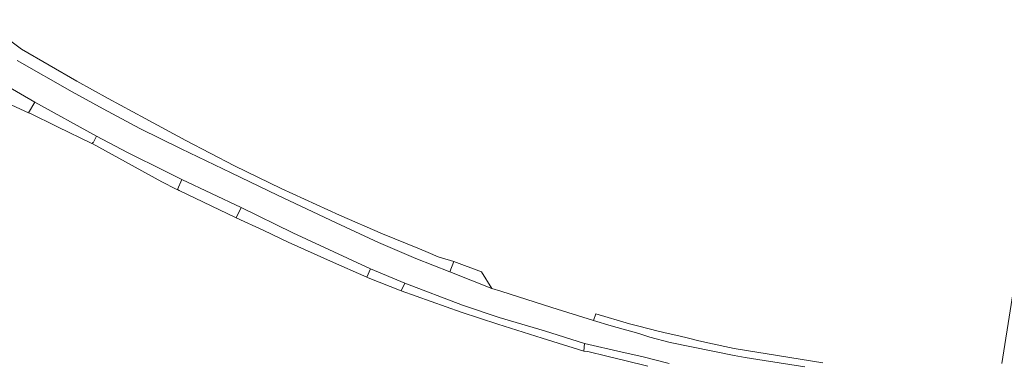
# Model space of a CAD drawing. Header units: metres. Extents: x 151213 to 156373, y 469495 to 475754.
# Tile 46 of 230: x 153880 to 154025, y 472100 to 472150. Entities that reach past the tile are written whole.
import ezdxf

# ---------------------------------------------------------------- set-up
doc = ezdxf.new("R2010")
doc.units = ezdxf.units.M
doc.layers.add('B-WE-OG-TERREIN_BEGROEID-GV', color=252, linetype='Continuous', lineweight=18)
doc.layers.add('B-WE-VH-OPENVERHARDING_STRAATBAKSTEEN-GV', color=252, linetype='Continuous', lineweight=18)

msp = doc.modelspace()

# ---------------------------------------------------------------- linework, layer by layer
at = {"layer": 'B-WE-OG-TERREIN_BEGROEID-GV', "flags": 128}
msp.add_lwpolyline([(153879.236, 472144.407), (153887.325, 472139.798), (153891.884, 472137.306), (153897.329, 472134.405), (153903.416, 472131.392), (153910.801, 472127.833), (153917.606, 472124.562), (153926.247, 472120.449), (153932.49, 472117.582), (153938.004, 472115.223), (153943.031, 472113.234), (153943.622, 472114.783), (153941.796, 472115.322), (153941.276, 472115.475), (153939.835, 472116.073), (153938.528, 472116.616), (153933.082, 472118.869), (153926.765, 472121.601), (153918.159, 472125.533), (153911.277, 472128.869), (153904.107, 472132.636), (153898.109, 472135.862), (153892.639, 472138.826), (153888.041, 472141.355), (153879.857, 472146.088), (153874.046, 472150.443)], dxfattribs=at)
at = {"layer": 'B-WE-VH-OPENVERHARDING_STRAATBAKSTEEN-GV', "flags": 128}
for points in [[(153995.36, 472099.2), (153989.39, 472100.18), (153986.54, 472100.6), (153984.96, 472100.87), (153975.5, 472102.83), (153972.51, 472103.58), (153970.88, 472104.12), (153966.82, 472105.25), (153964.222, 472106.067), (153958.062, 472107.972), (153950.516, 472110.371), (153949.22, 472110.782), (153943.031, 472113.234), (153938.004, 472115.223), (153932.49, 472117.582), (153926.247, 472120.449), (153917.606, 472124.562), (153910.801, 472127.833), (153903.416, 472131.392), (153897.329, 472134.405), (153891.884, 472137.306), (153887.325, 472139.798), (153879.236, 472144.407)], [(153877.583, 472140.74), (153881.82, 472138.283), (153890.909, 472133.243), (153895.475, 472130.865), (153901.039, 472128.101), (153903.526, 472126.878), (153912.233, 472122.732), (153919.882, 472119.014), (153925.901, 472116.167), (153931.307, 472113.699)], [(154026.521, 472099.411), (154027.931, 472108.421), (154030.042, 472121.771), (154031.255, 472129.416), (154032.038, 472134.407), (154030.237, 472134.663), (154029.447, 472129.691), (154030.786, 472129.485), (154030.358, 472126.811), (154028.712, 472127.087), (154027.906, 472121.997), (154025.761, 472108.428), (154024.41, 472099.722)], [(153931.307, 472113.699), (153936.367, 472111.551), (153944.912, 472108.31), (153950.313, 472106.5), (153956.955, 472104.533), (153962.853, 472102.667), (153968.42, 472101.37), (153971.33, 472100.73), (153975.34, 472099.7)], [(153998, 472099.83), (153984.94, 472101.95), (153981.05, 472102.77), (153979.55, 472103.11), (153978.19, 472103.46), (153976.76, 472103.78), (153975.19, 472104.16), (153973.73, 472104.49), (153970.91, 472105.23), (153969.49, 472105.55), (153964.525, 472107.03), (153964.222, 472106.067), (153966.82, 472105.25), (153970.88, 472104.12), (153972.51, 472103.58), (153975.5, 472102.83), (153984.96, 472100.87), (153986.54, 472100.6), (153989.39, 472100.18), (153995.36, 472099.2)], [(153975.34, 472099.7), (153971.33, 472100.73), (153968.42, 472101.37), (153962.853, 472102.667), (153962.793, 472101.546), (153963.376, 472101.467), (153966.17, 472100.8), (153968.83, 472100.17), (153972.21, 472099.31)]]:
    msp.add_lwpolyline(points, dxfattribs=at)
for points in [[(153876.498, 472138.731), (153880.906, 472136.676), (153881.82, 472138.283), (153877.583, 472140.74)], [(153890.262, 472132.187), (153890.339, 472132.324), (153890.425, 472132.277), (153890.909, 472133.243), (153881.82, 472138.283), (153880.906, 472136.676), (153881.296, 472136.531), (153884.887, 472134.768), (153885.156, 472134.643), (153890.228, 472132.165), (153890.243, 472132.16), (153890.259, 472132.188)], [(153890.262, 472132.187), (153900.572, 472126.515), (153900.564, 472126.5), (153902.672, 472125.446), (153902.846, 472125.411), (153903.526, 472126.878), (153901.039, 472128.101), (153895.475, 472130.865), (153890.909, 472133.243), (153890.425, 472132.277), (153890.339, 472132.324)], [(153911.505, 472121.213), (153912.233, 472122.732), (153903.526, 472126.878), (153902.846, 472125.411), (153903.11, 472125.228), (153911.41, 472121.249)], [(153930.791, 472112.437), (153931.307, 472113.699), (153925.901, 472116.167), (153919.882, 472119.014), (153912.233, 472122.732), (153911.505, 472121.213), (153915.598, 472119.32), (153919.202, 472117.628), (153925.427, 472114.798)], [(153943.031, 472113.234), (153949.22, 472110.782), (153947.684, 472113.242), (153943.622, 472114.783)], [(153930.791, 472112.437), (153930.998, 472112.356), (153935.829, 472110.456), (153936.367, 472111.551), (153931.307, 472113.699)], [(153962.793, 472101.546), (153962.853, 472102.667), (153956.955, 472104.533), (153950.313, 472106.5), (153944.912, 472108.31), (153936.367, 472111.551), (153935.829, 472110.456), (153944.709, 472107.29), (153950.12, 472105.509), (153956.632, 472103.437)]]:
    msp.add_lwpolyline(points, close=True, dxfattribs=at)

doc.saveas('drawing.dxf')
